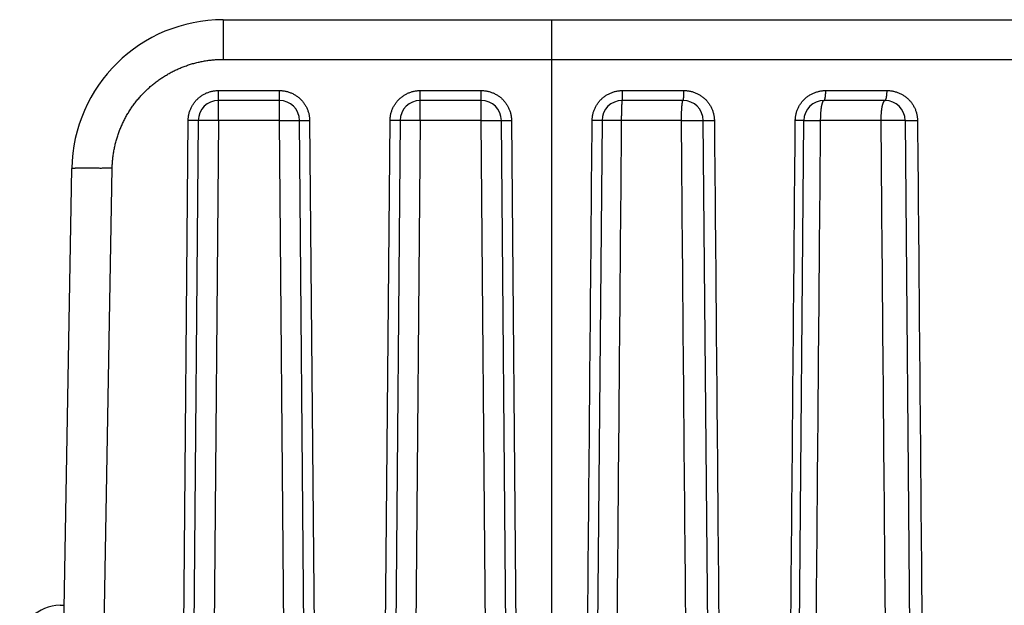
# Model space of a CAD drawing. Header units: inches. Extents: x 0 to 22, y 0 to 17.
# Tile 19 of 59: x 9.095 to 9.583, y 5.125 to 5.415. Entities that reach past the tile are written whole.
import ezdxf

# ---------------------------------------------------------------- set-up
doc = ezdxf.new("R2010")
doc.units = ezdxf.units.IN
doc.header["$LTSCALE"] = 1.21
doc.header["$MEASUREMENT"] = 0
doc.layers.get('0').update_dxf_attribs({"linetype": 'CONTINUOUS'})

msp = doc.modelspace()

# ---------------------------------------------------------------- linework, layer by layer
at = {"color": 7, "linetype": 'CONTINUOUS'}
for p, q in [((9.1956821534, 5.4149207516), (9.1956821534, 5.3952697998)), ((9.1956821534, 5.4149207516), (13.6062252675, 5.4149207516)), ((9.3584253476, 4.6269207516), (9.3584253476, 5.4149207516)), ((9.1956821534, 5.3952697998), (9.6078145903, 5.3952697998)), ((9.1933384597, 5.365008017), (9.1933384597, 5.3798334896)), ((9.1933384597, 5.3798334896), (9.2235122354, 5.3798334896)), ((9.2235122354, 5.365008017), (9.2235122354, 5.3798334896)), ((9.2933384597, 5.365008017), (9.2933384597, 5.3798334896)), ((9.2933384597, 5.3798334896), (9.3235122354, 5.3798334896)), ((9.3235122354, 5.365008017), (9.3235122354, 5.3798334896)), ((9.3935546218, 5.3798334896), (9.4239152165, 5.3798334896)), ((9.4941737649, 5.3798334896), (9.5245343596, 5.3798334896)), ((9.2235122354, 5.3749207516), (9.1933384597, 5.3749207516)), ((9.3235122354, 5.3749207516), (9.2933384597, 5.3749207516)), ((9.4235122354, 5.3749207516), (9.3933384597, 5.3749207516)), ((9.5235122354, 5.3749207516), (9.4933384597, 5.3749207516)), ((9.1723349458, 4.6769643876), (9.1783390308, 5.3649643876)), ((9.1833388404, 5.365008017), (9.1773347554, 4.677008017)), ((9.1933384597, 5.365008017), (9.1873343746, 4.677008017)), ((9.2235122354, 5.365008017), (9.1933384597, 5.365008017)), ((9.2295163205, 4.677008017), (9.2235122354, 5.365008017)), ((9.2395159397, 4.677008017), (9.2335118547, 5.365008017)), ((9.2385116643, 5.3649643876), (9.2445157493, 4.6769643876)), ((9.2723349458, 4.6769643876), (9.2783390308, 5.3649643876)), ((9.2833388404, 5.365008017), (9.2773347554, 4.677008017)), ((9.2933384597, 5.365008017), (9.2873343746, 4.677008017)), ((9.3235122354, 5.365008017), (9.2933384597, 5.365008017)), ((9.3295163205, 4.677008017), (9.3235122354, 5.365008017)), ((9.3395159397, 4.677008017), (9.3335118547, 5.365008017)), ((9.3385116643, 5.3649643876), (9.3445157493, 4.6769643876)), ((9.3833388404, 5.365008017), (9.3773347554, 4.677008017)), ((9.4226934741, 5.365008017), (9.3928992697, 5.365008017)), ((9.4395159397, 4.677008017), (9.4335118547, 5.365008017)), ((9.4773347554, 4.677008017), (9.4833388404, 5.365008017)), ((9.5214355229, 5.365008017), (9.4916413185, 5.365008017)), ((9.5335118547, 5.365008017), (9.5395159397, 4.677008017)), ((9.1110085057, 4.7863723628), (9.1206935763, 5.3412296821)), ((9.1302371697, 4.7423570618), (9.1406927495, 5.34135683)), ((9.1148792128, 5.1249207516), (9.1169178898, 5.1249207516))]:
    msp.add_line(p, q, dxfattribs=at)
for centre, radius, start, end in [((9.1956821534, 5.3399207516), 0.075, 89.9920769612, 179), ((9.1933384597, 5.3649207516), 0.01, 90, 179.5), ((9.2235122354, 5.3649207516), 0.01, 0.5, 90), ((9.2933384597, 5.3649207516), 0.01, 90, 179.5), ((9.3235122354, 5.3649207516), 0.01, 0.5, 90), ((9.3933384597, 5.3649207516), 0.01, 90, 179.5), ((9.4235122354, 5.3649207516), 0.01, 0.5, 90), ((9.4933384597, 5.3649207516), 0.01, 90, 179.5), ((9.5235122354, 5.3649207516), 0.01, 0.5, 90), ((9.1148792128, 5.1049207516), 0.02, 90, 179)]:
    msp.add_arc(centre, radius, start, end, dxfattribs=at)
for points, knots in [([(9.1406927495, 5.34135683), (9.1407073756, 5.342086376), (9.1407666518, 5.343544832), (9.1409405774, 5.3457270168), (9.1412012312, 5.3479001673), (9.1415475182, 5.3500609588), (9.1419791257, 5.3522060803), (9.1424955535, 5.3543322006), (9.1430963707, 5.3564359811), (9.1437811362, 5.3585140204), (9.1445483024, 5.3605631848), (9.1453962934, 5.362580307), (9.1463234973, 5.3645621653), (9.1473282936, 5.3665055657), (9.1484090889, 5.3684074), (9.149564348, 5.3702646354), (9.1507925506, 5.3720743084), (9.1520922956, 5.3738333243), (9.1534613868, 5.3755390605), (9.1548972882, 5.3771891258), (9.1563975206, 5.3787810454), (9.1579595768, 5.3803123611), (9.1595809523, 5.3817806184), (9.1612591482, 5.3831833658), (9.1629916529, 5.3845181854), (9.1647760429, 5.3857825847), (9.1666096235, 5.3869744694), (9.1684892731, 5.3880924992), (9.1704119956, 5.3891352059), (9.1723747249, 5.3901011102), (9.1743743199, 5.390988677), (9.1764075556, 5.3917963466), (9.1784711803, 5.3925225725), (9.1805620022, 5.3931658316), (9.1826768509, 5.3937246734), (9.1848123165, 5.3941987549), (9.1869650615, 5.3945876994), (9.1891317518, 5.394891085), (9.1913090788, 5.3951086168), (9.1934936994, 5.3952394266), (9.1949526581, 5.3952695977), (9.1956821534, 5.3952697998)], [0, 0, 0, 0, 0.0256634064, 0.0513204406, 0.0769725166, 0.1026206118, 0.1282656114, 0.1539085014, 0.1795505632, 0.2051935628, 0.2308386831, 0.2564847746, 0.2821299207, 0.3077718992, 0.3334095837, 0.3590439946, 0.3846766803, 0.4103096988, 0.4359445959, 0.4615813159, 0.4872191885, 0.5128571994, 0.5384942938, 0.5641296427, 0.5897627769, 0.615393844, 0.6410244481, 0.6666565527, 0.6922916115, 0.7179305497, 0.7435721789, 0.7692142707, 0.7948549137, 0.8204929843, 0.8461297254, 0.8717669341, 0.8974059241, 0.9230477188, 0.9486932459, 0.9743435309, 1, 1, 1, 1]), ([(9.1783390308, 5.3649643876), (9.1783413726, 5.3652318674), (9.178360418, 5.3657675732), (9.1784319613, 5.3665693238), (9.1785467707, 5.3673677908), (9.1787045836, 5.3681600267), (9.1789048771, 5.3689431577), (9.1791470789, 5.3697143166), (9.1794303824, 5.3704709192), (9.1797537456, 5.3712108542), (9.1801163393, 5.3719323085), (9.1805174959, 5.3726334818), (9.1809561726, 5.3733124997), (9.1814310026, 5.3739673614), (9.181940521, 5.3745959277), (9.1824832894, 5.3751960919), (9.1830577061, 5.3757660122), (9.1836618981, 5.3763041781), (9.1842940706, 5.3768090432), (9.1849524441, 5.3772791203), (9.1856352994, 5.3777128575), (9.1863405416, 5.3781091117), (9.1870659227, 5.3784668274), (9.1878092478, 5.3787849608), (9.188568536, 5.3790625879), (9.1893419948, 5.3792987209), (9.1901274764, 5.3794928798), (9.1909225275, 5.3796446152), (9.1917244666, 5.3797534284), (9.19253052, 5.3798189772), (9.1930692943, 5.3798334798), (9.1933384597, 5.3798334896)], [0, 0, 0, 0, 0.0342524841, 0.0686026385, 0.1030262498, 0.1374982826, 0.1719930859, 0.2064851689, 0.2409519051, 0.2753963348, 0.3098380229, 0.3442967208, 0.3787884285, 0.4133041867, 0.4478267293, 0.4823495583, 0.5168719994, 0.5513924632, 0.5859083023, 0.6204196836, 0.6549315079, 0.689446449, 0.7239555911, 0.7584481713, 0.7929316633, 0.82742865, 0.8619528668, 0.8964909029, 0.9310239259, 0.9655329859, 1, 1, 1, 1]), ([(9.2235122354, 5.3798334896), (9.2237796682, 5.3798334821), (9.224315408, 5.3798191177), (9.2251175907, 5.379754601), (9.2259168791, 5.3796468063), (9.226710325, 5.3794959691), (9.2274950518, 5.3793025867), (9.2282681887, 5.3790672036), (9.2290271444, 5.3787906), (9.2297698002, 5.3784737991), (9.230494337, 5.3781176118), (9.2311989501, 5.3777226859), (9.2318817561, 5.3772900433), (9.2325407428, 5.3768210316), (9.2331737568, 5.3763170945), (9.2337786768, 5.3757796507), (9.2343536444, 5.3752102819), (9.234897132, 5.3746108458), (9.2354075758, 5.3739831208), (9.2358834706, 5.3733288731), (9.2363232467, 5.3726498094), (9.2367257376, 5.3719480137), (9.2370898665, 5.371225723), (9.2374145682, 5.3704851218), (9.2376988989, 5.369728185), (9.2379418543, 5.3689567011), (9.23814293, 5.3681728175), (9.2383016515, 5.3673789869), (9.2384174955, 5.3665778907), (9.2384900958, 5.3657723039), (9.2385093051, 5.3652335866), (9.2385116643, 5.3649643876)], [0, 0, 0, 0, 0.0342451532, 0.0685883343, 0.1030053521, 0.1374711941, 0.17196023, 0.2064469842, 0.2409088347, 0.2753488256, 0.3097865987, 0.3442419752, 0.3787310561, 0.4132449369, 0.4477663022, 0.4822885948, 0.5168111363, 0.5513324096, 0.5858498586, 0.6203636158, 0.6548783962, 0.6893967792, 0.7239099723, 0.7584073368, 0.7928962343, 0.8273990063, 0.8619292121, 0.8964733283, 0.9310124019, 0.9655273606, 1, 1, 1, 1]), ([(9.2783390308, 5.3649643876), (9.2783413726, 5.3652318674), (9.278360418, 5.3657675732), (9.2784319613, 5.3665693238), (9.2785467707, 5.3673677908), (9.2787045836, 5.3681600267), (9.2789048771, 5.3689431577), (9.2791470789, 5.3697143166), (9.2794303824, 5.3704709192), (9.2797537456, 5.3712108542), (9.2801163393, 5.3719323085), (9.2805174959, 5.3726334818), (9.2809561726, 5.3733124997), (9.2814310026, 5.3739673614), (9.281940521, 5.3745959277), (9.2824832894, 5.3751960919), (9.2830577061, 5.3757660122), (9.2836618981, 5.3763041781), (9.2842940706, 5.3768090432), (9.2849524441, 5.3772791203), (9.2856352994, 5.3777128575), (9.2863405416, 5.3781091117), (9.2870659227, 5.3784668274), (9.2878092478, 5.3787849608), (9.288568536, 5.3790625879), (9.2893419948, 5.3792987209), (9.2901274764, 5.3794928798), (9.2909225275, 5.3796446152), (9.2917244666, 5.3797534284), (9.29253052, 5.3798189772), (9.2930692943, 5.3798334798), (9.2933384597, 5.3798334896)], [0, 0, 0, 0, 0.0342524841, 0.0686026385, 0.1030262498, 0.1374982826, 0.1719930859, 0.2064851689, 0.2409519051, 0.2753963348, 0.3098380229, 0.3442967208, 0.3787884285, 0.4133041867, 0.4478267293, 0.4823495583, 0.5168719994, 0.5513924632, 0.5859083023, 0.6204196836, 0.6549315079, 0.689446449, 0.7239555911, 0.7584481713, 0.7929316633, 0.82742865, 0.8619528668, 0.8964909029, 0.9310239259, 0.9655329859, 1, 1, 1, 1]), ([(9.3235122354, 5.3798334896), (9.3237796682, 5.3798334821), (9.324315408, 5.3798191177), (9.3251175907, 5.379754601), (9.3259168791, 5.3796468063), (9.326710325, 5.3794959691), (9.3274950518, 5.3793025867), (9.3282681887, 5.3790672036), (9.3290271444, 5.3787906), (9.3297698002, 5.3784737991), (9.330494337, 5.3781176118), (9.3311989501, 5.3777226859), (9.3318817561, 5.3772900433), (9.3325407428, 5.3768210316), (9.3331737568, 5.3763170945), (9.3337786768, 5.3757796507), (9.3343536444, 5.3752102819), (9.334897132, 5.3746108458), (9.3354075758, 5.3739831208), (9.3358834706, 5.3733288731), (9.3363232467, 5.3726498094), (9.3367257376, 5.3719480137), (9.3370898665, 5.371225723), (9.3374145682, 5.3704851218), (9.3376988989, 5.369728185), (9.3379418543, 5.3689567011), (9.33814293, 5.3681728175), (9.3383016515, 5.3673789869), (9.3384174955, 5.3665778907), (9.3384900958, 5.3657723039), (9.3385093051, 5.3652335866), (9.3385116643, 5.3649643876)], [0, 0, 0, 0, 0.0342451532, 0.0685883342, 0.1030053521, 0.1374711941, 0.17196023, 0.2064469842, 0.2409088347, 0.2753488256, 0.3097865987, 0.3442419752, 0.3787310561, 0.4132449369, 0.4477663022, 0.4822885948, 0.5168111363, 0.5513324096, 0.5858498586, 0.6203636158, 0.6548783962, 0.6893967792, 0.7239099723, 0.7584073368, 0.7928962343, 0.8273990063, 0.8619292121, 0.8964733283, 0.9310124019, 0.9655273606, 1, 1, 1, 1]), ([(9.3784623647, 5.3649643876), (9.3784647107, 5.3652307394), (9.3784837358, 5.3657642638), (9.3785551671, 5.3665628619), (9.3786698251, 5.3673584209), (9.3788274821, 5.3681480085), (9.3790276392, 5.3689287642), (9.3792697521, 5.3696978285), (9.3795530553, 5.3704526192), (9.3798765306, 5.3711910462), (9.3802393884, 5.3719113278), (9.3806410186, 5.3726116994), (9.3810804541, 5.3732903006), (9.3815563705, 5.3739451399), (9.3820673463, 5.374574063), (9.3826119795, 5.3751749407), (9.3831887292, 5.3757458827), (9.3837957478, 5.3762853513), (9.3844312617, 5.3767917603), (9.3850935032, 5.3772635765), (9.3857807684, 5.3776991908), (9.3864909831, 5.3780973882), (9.3872218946, 5.3784570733), (9.387971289, 5.3787771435), (9.3887371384, 5.3790566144), (9.389517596, 5.3792944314), (9.390310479, 5.3794900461), (9.3911133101, 5.3796429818), (9.3919233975, 5.3797527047), (9.3927379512, 5.3798188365), (9.3932825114, 5.3798334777), (9.3935546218, 5.3798334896)], [0, 0, 0, 0, 0.034002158, 0.06811127, 0.1023042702, 0.1365571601, 0.1708452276, 0.2051438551, 0.2394310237, 0.2737107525, 0.3080051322, 0.3423363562, 0.3767229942, 0.4111578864, 0.4456240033, 0.4801151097, 0.5146313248, 0.5491713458, 0.5837323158, 0.618313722, 0.6529197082, 0.6875525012, 0.7222028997, 0.7568591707, 0.7915257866, 0.8262219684, 0.860959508, 0.8957250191, 0.9304995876, 0.965264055, 1, 1, 1, 1]), ([(9.3933384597, 5.3749207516), (9.3933450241, 5.3749207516), (9.3933597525, 5.374939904), (9.3933712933, 5.3749771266), (9.3933865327, 5.3750404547), (9.3934003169, 5.3751264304), (9.3934146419, 5.375236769), (9.3934284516, 5.3753701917), (9.3934419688, 5.3755263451), (9.3934549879, 5.3757043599), (9.3934674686, 5.375903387), (9.3934793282, 5.3761224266), (9.3934905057, 5.3763603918), (9.3935009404, 5.3766160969), (9.3935105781, 5.3768882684), (9.3935193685, 5.3771755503), (9.3935272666, 5.3774765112), (9.3935342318, 5.3777896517), (9.3935402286, 5.3781134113), (9.3935452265, 5.3784461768), (9.3935492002, 5.3787862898), (9.3935521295, 5.3791320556), (9.3935539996, 5.3794817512), (9.3935545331, 5.3797160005), (9.3935546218, 5.3798334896)], [0, 0, 0, 0, 0.0039941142, 0.012163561, 0.0250981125, 0.0428643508, 0.0654208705, 0.0926775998, 0.1245111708, 0.1607706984, 0.2012807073, 0.2458430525, 0.2942384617, 0.3462279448, 0.4015541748, 0.4599428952, 0.5211043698, 0.5847348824, 0.6505182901, 0.7181276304, 0.7872267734, 0.8574721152, 0.9285143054, 1, 1, 1, 1]), ([(9.4235122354, 5.3749207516), (9.4235225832, 5.3749207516), (9.4235474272, 5.3749347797), (9.4235736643, 5.3749760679), (9.4236010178, 5.375039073), (9.4236275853, 5.3751259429), (9.4236541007, 5.3752363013), (9.4236799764, 5.3753699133), (9.4237051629, 5.3755261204), (9.4237294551, 5.3757041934), (9.4237527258, 5.3759032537), (9.4237748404, 5.3761223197), (9.4237956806, 5.3763603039), (9.4238151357, 5.3766160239), (9.423833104, 5.3768882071), (9.4238494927, 5.3771754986), (9.4238642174, 5.3774764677), (9.4238772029, 5.3777896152), (9.4238883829, 5.3781133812), (9.4238977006, 5.3784461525), (9.4239051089, 5.3787862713), (9.42391057, 5.3791320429), (9.4239140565, 5.3794817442), (9.4239150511, 5.3797159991), (9.4239152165, 5.3798334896)], [0, 0, 0, 0, 0.0062497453, 0.0156768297, 0.0293698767, 0.0476177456, 0.0704744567, 0.097898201, 0.1297935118, 0.1660274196, 0.2064369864, 0.2508335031, 0.2990052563, 0.350719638, 0.4057249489, 0.4637520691, 0.5245160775, 0.5877178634, 0.6530457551, 0.7201771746, 0.7887803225, 0.8585158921, 0.9290388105, 1, 1, 1, 1]), ([(9.4239152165, 5.3798334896), (9.4241858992, 5.3798334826), (9.4247280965, 5.3798189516), (9.4255398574, 5.3797536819), (9.4263484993, 5.3796446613), (9.4271510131, 5.3794921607), (9.4279444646, 5.3792966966), (9.4287259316, 5.3790588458), (9.4294927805, 5.3787794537), (9.4302428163, 5.3784595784), (9.4309741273, 5.3781000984), (9.431684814, 5.3777017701), (9.4323729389, 5.3772657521), (9.4330364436, 5.3767934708), (9.4336731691, 5.3762864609), (9.4342809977, 5.3757462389), (9.4348581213, 5.3751745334), (9.4354030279, 5.3745732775), (9.4359142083, 5.3739443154), (9.4363902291, 5.3732894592), (9.4368296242, 5.3726104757), (9.4372313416, 5.3719095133), (9.4375943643, 5.3711888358), (9.437917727, 5.3704506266), (9.4382005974, 5.3696967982), (9.4384421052, 5.3689290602), (9.4386418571, 5.3681495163), (9.4387994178, 5.3673606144), (9.4389143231, 5.3665650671), (9.4389862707, 5.3657656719), (9.439005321, 5.3652313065), (9.4390076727, 5.3649643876)], [0, 0, 0, 0, 0.0345535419, 0.0691992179, 0.1039110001, 0.1386622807, 0.173426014, 0.2081753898, 0.2428867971, 0.2775612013, 0.3122136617, 0.3468595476, 0.3815102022, 0.4161540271, 0.450773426, 0.4853602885, 0.5199110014, 0.5544227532, 0.5888930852, 0.623323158, 0.6577189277, 0.6920830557, 0.72640625, 0.7606786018, 0.7949125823, 0.8291366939, 0.863367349, 0.897589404, 0.931782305, 0.9659256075, 1, 1, 1, 1]), ([(9.4790817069, 5.3649643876), (9.479084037, 5.3652291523), (9.4791028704, 5.3657595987), (9.4791735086, 5.3665537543), (9.4792869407, 5.3673451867), (9.4794429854, 5.3681309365), (9.479641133, 5.3689081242), (9.4798808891, 5.3696739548), (9.4801616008, 5.3704259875), (9.4804823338, 5.3711622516), (9.4808423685, 5.3718809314), (9.4812410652, 5.3725800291), (9.4816773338, 5.3732576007), (9.4821499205, 5.373911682), (9.4826576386, 5.3745402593), (9.4831992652, 5.3751413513), (9.4837732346, 5.3757133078), (9.4843780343, 5.3762544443), (9.4850121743, 5.3767629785), (9.4856739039, 5.3772373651), (9.4863613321, 5.3776761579), (9.4870725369, 5.3780777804), (9.4878053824, 5.3784408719), (9.4885577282, 5.3787643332), (9.4893276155, 5.3790470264), (9.4901129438, 5.3792880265), (9.4909112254, 5.379486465), (9.4917195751, 5.3796413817), (9.4925347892, 5.3797522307), (9.4933535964, 5.3798187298), (9.4939006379, 5.3798335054), (9.4941737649, 5.3798334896)], [0, 0, 0, 0, 0.0337995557, 0.0677184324, 0.1017312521, 0.1358116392, 0.1699324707, 0.2040668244, 0.2382022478, 0.2723529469, 0.3065355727, 0.3407635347, 0.3750386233, 0.4093592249, 0.4437238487, 0.4781348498, 0.5125962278, 0.5471112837, 0.5816821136, 0.6163104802, 0.6509973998, 0.6857378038, 0.7205234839, 0.7553499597, 0.7902269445, 0.8251672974, 0.8601633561, 0.8951805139, 0.9301827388, 0.9651342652, 1, 1, 1, 1]), ([(9.4933384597, 5.3749207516), (9.4933585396, 5.3749207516), (9.4934020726, 5.3749307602), (9.4934620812, 5.3749716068), (9.4935199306, 5.3750359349), (9.4935764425, 5.3751236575), (9.4936317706, 5.3752346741), (9.4936857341, 5.3753686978), (9.4937380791, 5.375525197), (9.4937885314, 5.3757034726), (9.4938368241, 5.3759026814), (9.4938827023, 5.3761218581), (9.493925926, 5.3763599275), (9.4939662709, 5.3766157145), (9.4940035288, 5.3768879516), (9.4940375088, 5.3771752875), (9.4940680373, 5.3774762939), (9.4940949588, 5.3777894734), (9.4941181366, 5.3781132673), (9.4941374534, 5.3784460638), (9.4941528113, 5.3787862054), (9.4941641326, 5.3791319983), (9.4941713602, 5.3794817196), (9.4941734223, 5.3797159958), (9.4941737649, 5.3798334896)], [0, 0, 0, 0, 0.0118118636, 0.0254408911, 0.0420929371, 0.0623985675, 0.0866502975, 0.1149570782, 0.1473215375, 0.1836780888, 0.2239128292, 0.2678747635, 0.3153826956, 0.3662298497, 0.4201872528, 0.477006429, 0.5364216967, 0.5981522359, 0.6619040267, 0.7273717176, 0.7942404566, 0.8621877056, 0.9308850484, 1, 1, 1, 1]), ([(9.5235122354, 5.3749207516), (9.5235366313, 5.3749207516), (9.5235882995, 5.3749301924), (9.523661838, 5.3749703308), (9.523733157, 5.3750346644), (9.5238027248, 5.3751225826), (9.5238706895, 5.3752338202), (9.5239368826, 5.3753680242), (9.5240010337, 5.3755246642), (9.5240628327, 5.3757030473), (9.5241219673, 5.3759023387), (9.524178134, 5.3761215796), (9.5242310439, 5.3763596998), (9.5242804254, 5.3766155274), (9.5243260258, 5.3768877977), (9.5243676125, 5.3771751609), (9.5244049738, 5.3774761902), (9.5244379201, 5.3777893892), (9.5244662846, 5.3781132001), (9.5244899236, 5.3784460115), (9.5245087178, 5.3787861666), (9.5245225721, 5.3791319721), (9.5245314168, 5.379481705), (9.5245339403, 5.379715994), (9.5245343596, 5.3798334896)], [0, 0, 0, 0, 0.0141470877, 0.0297812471, 0.0480053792, 0.069487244, 0.0945851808, 0.1234655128, 0.1561749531, 0.1926812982, 0.2328964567, 0.2766900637, 0.3238980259, 0.3743282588, 0.4277648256, 0.4839711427, 0.5426926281, 0.6036590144, 0.6665864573, 0.7311795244, 0.7971331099, 0.8641343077, 0.931864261, 1, 1, 1, 1]), ([(9.5245343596, 5.3798334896), (9.5248083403, 5.3798334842), (9.5253570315, 5.3798186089), (9.5261782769, 5.3797517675), (9.526995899, 5.3796402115), (9.5278068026, 5.3794842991), (9.5286079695, 5.3792845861), (9.5293964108, 5.379041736), (9.5301694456, 5.3787567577), (9.5309247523, 5.3784307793), (9.53166026, 5.3780648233), (9.532373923, 5.3776598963), (9.5330637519, 5.3772174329), (9.5337276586, 5.3767389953), (9.5343635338, 5.3762262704), (9.5349693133, 5.3756809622), (9.5355433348, 5.3751050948), (9.5360841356, 5.3745007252), (9.536590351, 5.3738698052), (9.5370607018, 5.3732141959), (9.5374939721, 5.3725357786), (9.5378893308, 5.3718368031), (9.5382458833, 5.3711195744), (9.5385628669, 5.3703862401), (9.538839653, 5.369638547), (9.5390756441, 5.368878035), (9.5392706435, 5.3681067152), (9.5394242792, 5.3673270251), (9.5395361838, 5.3665417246), (9.5396061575, 5.3657536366), (9.5396247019, 5.3652271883), (9.5396270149, 5.3649643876)], [0, 0, 0, 0, 0.0349743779, 0.0700273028, 0.1051317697, 0.1402604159, 0.1753856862, 0.2104804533, 0.2455211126, 0.2805058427, 0.3154423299, 0.3503387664, 0.3851980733, 0.4200070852, 0.4547506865, 0.4894184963, 0.5240012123, 0.5584941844, 0.5928954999, 0.6272093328, 0.6614444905, 0.6956022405, 0.7296709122, 0.7636414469, 0.7975369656, 0.8313971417, 0.8652409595, 0.8990480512, 0.9327931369, 0.9664514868, 1, 1, 1, 1]), ([(9.3933384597, 5.3749207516), (9.3933278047, 5.3749207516), (9.3933025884, 5.3748951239), (9.3932815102, 5.3748390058), (9.3932553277, 5.3747475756), (9.3932310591, 5.3746221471), (9.3932059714, 5.3744615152), (9.3931815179, 5.3742666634), (9.3931573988, 5.3740380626), (9.3931338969, 5.3737765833), (9.3931110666, 5.3734831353), (9.3930890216, 5.3731587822), (9.3930678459, 5.3728046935), (9.3930476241, 5.3724221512), (9.3930284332, 5.372012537), (9.3930103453, 5.3715773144), (9.3929934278, 5.3711180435), (9.3929777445, 5.3706363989), (9.3929633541, 5.3701341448), (9.3929503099, 5.3696131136), (9.3929386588, 5.3690751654), (9.392928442, 5.3685221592), (9.3929196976, 5.3679560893), (9.39291246, 5.3673791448), (9.3929067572, 5.3667936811), (9.3929026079, 5.3662019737), (9.3929000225, 5.3656060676), (9.3928993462, 5.3652076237), (9.3928992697, 5.365008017)], [0, 0, 0, 0, 0.0032125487, 0.0092569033, 0.0186688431, 0.0315420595, 0.0478767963, 0.0676361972, 0.0907611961, 0.1171760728, 0.1467911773, 0.179503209, 0.2151955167, 0.2537413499, 0.2950029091, 0.3388321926, 0.3850770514, 0.4335700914, 0.4841282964, 0.5365723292, 0.5907139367, 0.6463615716, 0.7033361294, 0.761408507, 0.8203282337, 0.8798660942, 0.9398170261, 1, 1, 1, 1]), ([(9.4226934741, 5.365008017), (9.4226936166, 5.3652073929), (9.4226948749, 5.3656054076), (9.4226996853, 5.366200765), (9.422707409, 5.3667921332), (9.4227180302, 5.367377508), (9.4227315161, 5.3679545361), (9.4227478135, 5.3685207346), (9.4227668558, 5.3690738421), (9.4227885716, 5.3696118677), (9.422812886, 5.3701329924), (9.4228397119, 5.3706353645), (9.4228689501, 5.371117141), (9.4229004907, 5.3715765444), (9.4229342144, 5.3720118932), (9.4229699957, 5.3724216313), (9.4230077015, 5.3728043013), (9.4230471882, 5.3731585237), (9.4230883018, 5.3734830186), (9.4231308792, 5.3737766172), (9.4231747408, 5.3740382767), (9.4232197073, 5.3742670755), (9.4232655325, 5.3744622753), (9.423312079, 5.374623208), (9.4233588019, 5.3747498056), (9.423406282, 5.3748417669), (9.4234536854, 5.3749022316), (9.4234947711, 5.3749207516), (9.4235122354, 5.3749207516)], [0, 0, 0, 0, 0.0596633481, 0.1191061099, 0.1781660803, 0.236644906, 0.2943078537, 0.3508883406, 0.406149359, 0.4599226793, 0.512022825, 0.5622647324, 0.6104707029, 0.6564585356, 0.7000634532, 0.7411374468, 0.7795373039, 0.8151294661, 0.8477918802, 0.8774144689, 0.9039023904, 0.9271777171, 0.9471820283, 0.9638830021, 0.9772899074, 0.9874919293, 0.9947737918, 1, 1, 1, 1]), ([(9.4916413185, 5.365008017), (9.4916416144, 5.3652077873), (9.4916442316, 5.3656065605), (9.4916542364, 5.3662028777), (9.4916702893, 5.3667948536), (9.4916923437, 5.3673804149), (9.4917203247, 5.3679573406), (9.4917541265, 5.3685233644), (9.4917936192, 5.3690763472), (9.4918386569, 5.3696142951), (9.491889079, 5.3701353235), (9.4919447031, 5.3706375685), (9.4920053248, 5.3711192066), (9.4920707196, 5.3715784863), (9.4921406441, 5.3720137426), (9.4922148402, 5.3724234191), (9.4922930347, 5.372806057), (9.4923749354, 5.373160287), (9.492460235, 5.3734848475), (9.4925486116, 5.3737785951), (9.4926397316, 5.3740405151), (9.4927332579, 5.3742697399), (9.4928288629, 5.3744655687), (9.4929262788, 5.374627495), (9.4930253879, 5.3747552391), (9.4931265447, 5.3748486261), (9.4932306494, 5.3749069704), (9.4933039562, 5.3749207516), (9.4933384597, 5.3749207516)], [0, 0, 0, 0, 0.0581994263, 0.1161752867, 0.1737474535, 0.2307208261, 0.2868854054, 0.3420181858, 0.3959115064, 0.4483931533, 0.4992834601, 0.5484080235, 0.5956024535, 0.6407011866, 0.6835536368, 0.7240246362, 0.7619854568, 0.7973211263, 0.8299320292, 0.8597342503, 0.886666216, 0.9106936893, 0.9318180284, 0.9500931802, 0.9656549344, 0.9787744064, 0.9899480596, 1, 1, 1, 1]), ([(9.5235122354, 5.3749207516), (9.5234695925, 5.3749207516), (9.5233805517, 5.3749071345), (9.5232515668, 5.3748480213), (9.5231254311, 5.3747520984), (9.5230018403, 5.3746204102), (9.5228805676, 5.3744534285), (9.5227617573, 5.3742515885), (9.5226457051, 5.3740154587), (9.5225327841, 5.3737457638), (9.5224234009, 5.3734434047), (9.5223179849, 5.3731094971), (9.522216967, 5.3727453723), (9.5221207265, 5.3723524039), (9.5220295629, 5.3719317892), (9.5219437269, 5.3714845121), (9.5218635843, 5.3710121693), (9.5217896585, 5.3705177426), (9.5217225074, 5.3700056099), (9.5216624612, 5.369479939), (9.5216095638, 5.368943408), (9.5215637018, 5.3683971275), (9.5215248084, 5.3678421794), (9.5214928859, 5.3672803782), (9.5214679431, 5.3667141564), (9.5214499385, 5.3661457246), (9.5214387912, 5.365576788), (9.5214358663, 5.3651975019), (9.5214355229, 5.365008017)], [0, 0, 0, 0, 0.0122444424, 0.0254396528, 0.0403431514, 0.0574666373, 0.0771221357, 0.0994843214, 0.1246389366, 0.1526143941, 0.1833972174, 0.2169335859, 0.2531327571, 0.291881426, 0.3330891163, 0.3766988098, 0.4226445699, 0.4706458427, 0.5202376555, 0.5709491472, 0.6225614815, 0.6750377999, 0.7283541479, 0.7822947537, 0.8366084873, 0.8910919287, 0.9455914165, 1, 1, 1, 1]), ([(9.1833388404, 5.365008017), (9.1833387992, 5.3650032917), (9.1833135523, 5.3650007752), (9.1832824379, 5.3649940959), (9.1832149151, 5.3649898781), (9.183128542, 5.3649844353), (9.1830152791, 5.364979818), (9.1828791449, 5.3649753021), (9.1827195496, 5.3649712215), (9.1825377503, 5.3649675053), (9.1823345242, 5.3649642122), (9.1821109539, 5.3649613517), (9.1818681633, 5.3649589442), (9.1816073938, 5.3649570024), (9.1813299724, 5.3649555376), (9.181037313, 5.3649545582), (9.1807309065, 5.3649540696), (9.1804123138, 5.3649540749), (9.1800831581, 5.3649545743), (9.1797451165, 5.3649555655), (9.1793999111, 5.3649570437), (9.1790493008, 5.3649590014), (9.1786950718, 5.3649614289), (9.178457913, 5.3649633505), (9.1783390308, 5.3649643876)], [0, 0, 0, 0, 0.0028339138, 0.0105592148, 0.0232842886, 0.0409673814, 0.0635262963, 0.0908497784, 0.122800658, 0.1592174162, 0.1999153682, 0.2446877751, 0.2933069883, 0.3455256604, 0.4010780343, 0.4596813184, 0.5210371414, 0.5848330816, 0.6507442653, 0.7184350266, 0.7875606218, 0.8577689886, 0.9287025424, 1, 1, 1, 1]), ([(9.1933384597, 5.365008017), (9.1931372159, 5.3650097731), (9.1927354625, 5.3650131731), (9.1921346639, 5.3650179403), (9.1915382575, 5.365022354), (9.1909484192, 5.3650263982), (9.1903673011, 5.3650300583), (9.1897970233, 5.3650333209), (9.1892396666, 5.3650361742), (9.1886972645, 5.3650386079), (9.188171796, 5.3650406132), (9.1876651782, 5.3650421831), (9.1871792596, 5.365043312), (9.186715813, 5.3650439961), (9.1862765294, 5.3650442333), (9.1858630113, 5.3650440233), (9.1854767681, 5.3650433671), (9.1851192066, 5.3650422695), (9.1847916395, 5.3650407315), (9.184495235, 5.3650387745), (9.1842311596, 5.3650363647), (9.1840001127, 5.365033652), (9.1838037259, 5.3650302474), (9.183640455, 5.3650273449), (9.1835169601, 5.3650218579), (9.1834188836, 5.3650215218), (9.1833768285, 5.3650109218), (9.1833388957, 5.3650143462), (9.1833388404, 5.365008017)], [0, 0, 0, 0, 0.0603698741, 0.1205192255, 0.1802286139, 0.2392802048, 0.2974585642, 0.3545514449, 0.4103505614, 0.4646523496, 0.5172587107, 0.5679777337, 0.6166243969, 0.6630212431, 0.706999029, 0.7483973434, 0.7870651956, 0.8228615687, 0.8556559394, 0.8853287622, 0.9117719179, 0.9348891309, 0.9545963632, 0.9708222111, 0.9835083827, 0.9926105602, 0.9981013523, 1, 1, 1, 1]), ([(9.2235122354, 5.365008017), (9.2237134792, 5.3650097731), (9.2241152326, 5.3650131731), (9.2247160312, 5.3650179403), (9.2253124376, 5.365022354), (9.2259022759, 5.3650263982), (9.226483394, 5.3650300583), (9.2270536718, 5.3650333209), (9.2276110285, 5.3650361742), (9.2281534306, 5.3650386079), (9.2286788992, 5.3650406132), (9.2291855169, 5.3650421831), (9.2296714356, 5.365043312), (9.2301348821, 5.3650439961), (9.2305741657, 5.3650442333), (9.2309876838, 5.3650440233), (9.231373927, 5.3650433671), (9.2317314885, 5.3650422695), (9.2320590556, 5.3650407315), (9.2323554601, 5.3650387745), (9.2326195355, 5.3650363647), (9.2328505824, 5.365033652), (9.2330469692, 5.3650302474), (9.2332102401, 5.3650273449), (9.233333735, 5.3650218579), (9.2334318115, 5.3650215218), (9.2334738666, 5.3650109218), (9.2335117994, 5.3650143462), (9.2335118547, 5.365008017)], [0, 0, 0, 0, 0.0603698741, 0.1205192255, 0.1802286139, 0.2392802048, 0.2974585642, 0.3545514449, 0.4103505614, 0.4646523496, 0.5172587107, 0.5679777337, 0.6166243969, 0.6630212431, 0.706999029, 0.7483973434, 0.7870651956, 0.8228615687, 0.8556559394, 0.8853287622, 0.9117719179, 0.9348891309, 0.9545963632, 0.9708222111, 0.9835083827, 0.9926105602, 0.9981013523, 1, 1, 1, 1]), ([(9.2335118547, 5.365008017), (9.2335118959, 5.3650032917), (9.233537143, 5.3650007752), (9.2335682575, 5.3649940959), (9.2336357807, 5.3649898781), (9.2337221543, 5.3649844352), (9.2338354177, 5.3649798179), (9.2339715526, 5.364975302), (9.2341311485, 5.3649712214), (9.2343129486, 5.3649675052), (9.2345161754, 5.3649642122), (9.2347397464, 5.3649613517), (9.2349825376, 5.3649589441), (9.2352433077, 5.3649570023), (9.2355207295, 5.3649555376), (9.2358133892, 5.3649545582), (9.2361197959, 5.3649540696), (9.2364383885, 5.3649540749), (9.2367675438, 5.3649545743), (9.2371055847, 5.3649555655), (9.2374507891, 5.3649570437), (9.237801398, 5.3649590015), (9.2381556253, 5.3649614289), (9.2383927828, 5.3649633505), (9.2385116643, 5.3649643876)], [0, 0, 0, 0, 0.0028339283, 0.0105592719, 0.0232844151, 0.0409676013, 0.0635266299, 0.0908502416, 0.1228012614, 0.1592181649, 0.1999162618, 0.2446888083, 0.2933081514, 0.3455269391, 0.4010794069, 0.4596827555, 0.5210386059, 0.5848345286, 0.6507456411, 0.71843627, 0.7875616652, 0.8577697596, 0.9287029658, 1, 1, 1, 1]), ([(9.2833388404, 5.365008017), (9.2833387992, 5.3650032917), (9.2833135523, 5.3650007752), (9.2832824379, 5.3649940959), (9.2832149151, 5.3649898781), (9.283128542, 5.3649844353), (9.2830152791, 5.364979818), (9.2828791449, 5.3649753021), (9.2827195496, 5.3649712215), (9.2825377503, 5.3649675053), (9.2823345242, 5.3649642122), (9.2821109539, 5.3649613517), (9.2818681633, 5.3649589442), (9.2816073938, 5.3649570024), (9.2813299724, 5.3649555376), (9.281037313, 5.3649545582), (9.2807309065, 5.3649540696), (9.2804123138, 5.3649540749), (9.2800831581, 5.3649545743), (9.2797451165, 5.3649555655), (9.2793999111, 5.3649570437), (9.2790493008, 5.3649590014), (9.2786950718, 5.3649614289), (9.278457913, 5.3649633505), (9.2783390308, 5.3649643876)], [0, 0, 0, 0, 0.0028339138, 0.0105592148, 0.0232842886, 0.0409673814, 0.0635262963, 0.0908497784, 0.122800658, 0.1592174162, 0.1999153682, 0.2446877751, 0.2933069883, 0.3455256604, 0.4010780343, 0.4596813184, 0.5210371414, 0.5848330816, 0.6507442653, 0.7184350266, 0.7875606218, 0.8577689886, 0.9287025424, 1, 1, 1, 1]), ([(9.2933384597, 5.365008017), (9.2931372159, 5.3650097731), (9.2927354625, 5.3650131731), (9.2921346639, 5.3650179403), (9.2915382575, 5.365022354), (9.2909484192, 5.3650263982), (9.2903673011, 5.3650300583), (9.2897970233, 5.3650333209), (9.2892396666, 5.3650361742), (9.2886972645, 5.3650386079), (9.288171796, 5.3650406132), (9.2876651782, 5.3650421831), (9.2871792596, 5.365043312), (9.286715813, 5.3650439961), (9.2862765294, 5.3650442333), (9.2858630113, 5.3650440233), (9.2854767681, 5.3650433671), (9.2851192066, 5.3650422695), (9.2847916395, 5.3650407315), (9.284495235, 5.3650387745), (9.2842311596, 5.3650363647), (9.2840001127, 5.365033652), (9.2838037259, 5.3650302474), (9.283640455, 5.3650273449), (9.2835169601, 5.3650218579), (9.2834188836, 5.3650215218), (9.2833768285, 5.3650109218), (9.2833388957, 5.3650143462), (9.2833388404, 5.365008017)], [0, 0, 0, 0, 0.0603698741, 0.1205192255, 0.1802286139, 0.2392802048, 0.2974585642, 0.3545514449, 0.4103505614, 0.4646523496, 0.5172587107, 0.5679777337, 0.6166243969, 0.6630212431, 0.706999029, 0.7483973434, 0.7870651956, 0.8228615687, 0.8556559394, 0.8853287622, 0.9117719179, 0.9348891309, 0.9545963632, 0.9708222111, 0.9835083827, 0.9926105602, 0.9981013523, 1, 1, 1, 1]), ([(9.3235122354, 5.365008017), (9.3237134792, 5.3650097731), (9.3241152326, 5.3650131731), (9.3247160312, 5.3650179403), (9.3253124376, 5.365022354), (9.3259022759, 5.3650263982), (9.326483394, 5.3650300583), (9.3270536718, 5.3650333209), (9.3276110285, 5.3650361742), (9.3281534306, 5.3650386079), (9.3286788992, 5.3650406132), (9.3291855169, 5.3650421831), (9.3296714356, 5.365043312), (9.3301348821, 5.3650439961), (9.3305741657, 5.3650442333), (9.3309876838, 5.3650440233), (9.331373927, 5.3650433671), (9.3317314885, 5.3650422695), (9.3320590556, 5.3650407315), (9.3323554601, 5.3650387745), (9.3326195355, 5.3650363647), (9.3328505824, 5.365033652), (9.3330469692, 5.3650302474), (9.3332102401, 5.3650273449), (9.333333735, 5.3650218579), (9.3334318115, 5.3650215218), (9.3334738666, 5.3650109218), (9.3335117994, 5.3650143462), (9.3335118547, 5.365008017)], [0, 0, 0, 0, 0.0603698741, 0.1205192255, 0.1802286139, 0.2392802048, 0.2974585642, 0.3545514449, 0.4103505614, 0.4646523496, 0.5172587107, 0.5679777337, 0.6166243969, 0.6630212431, 0.706999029, 0.7483973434, 0.7870651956, 0.8228615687, 0.8556559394, 0.8853287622, 0.9117719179, 0.9348891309, 0.9545963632, 0.9708222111, 0.9835083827, 0.9926105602, 0.9981013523, 1, 1, 1, 1]), ([(9.3335118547, 5.365008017), (9.3335118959, 5.3650032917), (9.333537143, 5.3650007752), (9.3335682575, 5.3649940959), (9.3336357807, 5.3649898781), (9.3337221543, 5.3649844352), (9.3338354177, 5.3649798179), (9.3339715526, 5.364975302), (9.3341311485, 5.3649712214), (9.3343129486, 5.3649675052), (9.3345161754, 5.3649642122), (9.3347397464, 5.3649613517), (9.3349825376, 5.3649589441), (9.3352433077, 5.3649570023), (9.3355207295, 5.3649555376), (9.3358133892, 5.3649545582), (9.3361197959, 5.3649540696), (9.3364383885, 5.3649540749), (9.3367675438, 5.3649545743), (9.3371055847, 5.3649555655), (9.3374507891, 5.3649570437), (9.337801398, 5.3649590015), (9.3381556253, 5.3649614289), (9.3383927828, 5.3649633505), (9.3385116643, 5.3649643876)], [0, 0, 0, 0, 0.0028339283, 0.0105592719, 0.0232844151, 0.0409676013, 0.0635266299, 0.0908502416, 0.1228012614, 0.1592181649, 0.1999162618, 0.2446888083, 0.2933081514, 0.3455269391, 0.4010794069, 0.4596827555, 0.5210386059, 0.5848345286, 0.6507456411, 0.71843627, 0.7875616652, 0.8577697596, 0.9287029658, 1, 1, 1, 1]), ([(9.3724223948, 4.6769643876), (9.3730883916, 4.7528198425), (9.3744254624, 4.905113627), (9.3764387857, 5.1344469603), (9.3777860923, 5.2879248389), (9.3784623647, 5.3649643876)], [0, 0, 0, 0, 0.3307650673, 0.6640717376, 1, 1, 1, 1]), ([(9.383338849, 5.3650080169), (9.3833388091, 5.3650034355), (9.3833143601, 5.3650009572), (9.383284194, 5.3649944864), (9.3832187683, 5.3649903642), (9.3831350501, 5.3649850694), (9.3830252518, 5.3649805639), (9.3828932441, 5.3649761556), (9.382738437, 5.3649721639), (9.3825620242, 5.3649685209), (9.3823647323, 5.3649652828), (9.3821475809, 5.3649624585), (9.3819116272, 5.3649600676), (9.3816580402, 5.3649581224), (9.3813880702, 5.364956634), (9.3811030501, 5.3649556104), (9.3808043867, 5.3649550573), (9.3804935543, 5.3649549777), (9.3801720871, 5.3649553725), (9.3798415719, 5.3649562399), (9.3795036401, 5.3649575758), (9.3791599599, 5.3649593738), (9.3788122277, 5.3649616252), (9.3785792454, 5.3649634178), (9.3784623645, 5.3649643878)], [0, 0, 0, 0, 0.0028171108, 0.0104922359, 0.0231352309, 0.0407067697, 0.0631280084, 0.0902919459, 0.1220665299, 0.1582961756, 0.198802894, 0.2433873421, 0.2918298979, 0.3438917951, 0.3993163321, 0.4578301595, 0.5191446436, 0.5829572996, 0.6489532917, 0.7168069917, 0.7861835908, 0.8567407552, 0.9281303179, 1, 1, 1, 1]), ([(9.3928992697, 5.365008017), (9.3926963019, 5.3650097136), (9.3922916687, 5.3650129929), (9.3916874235, 5.3650175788), (9.3910893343, 5.3650218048), (9.3904996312, 5.3650256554), (9.3899205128, 5.3650291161), (9.3893541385, 5.3650321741), (9.3888026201, 5.3650348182), (9.3882680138, 5.3650370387), (9.3877523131, 5.3650388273), (9.3872574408, 5.3650401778), (9.3867852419, 5.3650410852), (9.3863374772, 5.3650415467), (9.385915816, 5.365041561), (9.3855218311, 5.3650411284), (9.3851569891, 5.3650402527), (9.3848226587, 5.3650389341), (9.3845200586, 5.3650371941), (9.3842504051, 5.3650349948), (9.3840144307, 5.3650324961), (9.38381383, 5.3650292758), (9.3836470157, 5.3650266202), (9.3835208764, 5.3650211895), (9.383420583, 5.3650213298), (9.3833777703, 5.3650103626), (9.3833388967, 5.3650144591), (9.3833388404, 5.365008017)], [0, 0, 0, 0, 0.0636843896, 0.1269598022, 0.1895903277, 0.2513424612, 0.3119859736, 0.3712947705, 0.4290477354, 0.4850295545, 0.5390315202, 0.5908523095, 0.6402987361, 0.687186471, 0.7313407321, 0.7725969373, 0.8108013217, 0.8458115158, 0.877497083, 0.905740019, 0.9304352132, 0.9514908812, 0.968828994, 0.9823857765, 0.9921125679, 0.9979786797, 1, 1, 1, 1]), ([(9.3928992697, 5.365008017), (9.3922373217, 5.2882329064), (9.3909163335, 5.1350152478), (9.3889392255, 4.9056819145), (9.3876240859, 4.7531236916), (9.3869679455, 4.677008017)], [0, 0, 0, 0, 0.3347751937, 0.6681002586, 1, 1, 1, 1]), ([(9.4226934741, 5.365008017), (9.4228972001, 5.3650099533), (9.4233049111, 5.3650137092), (9.4239161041, 5.3650189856), (9.4245257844, 5.3650238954), (9.4251316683, 5.3650284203), (9.4257314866, 5.3650325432), (9.4263229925, 5.3650362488), (9.4269039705, 5.3650395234), (9.4274722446, 5.3650423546), (9.4280256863, 5.3650447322), (9.4285622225, 5.3650466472), (9.4290798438, 5.3650480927), (9.4295766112, 5.3650490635), (9.4300506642, 5.3650495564), (9.4305002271, 5.3650495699), (9.4309236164, 5.3650491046), (9.4313192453, 5.3650481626), (9.4316856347, 5.3650467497), (9.432021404, 5.3650448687), (9.4323253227, 5.3650425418), (9.4325961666, 5.3650397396), (9.4328331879, 5.3650366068), (9.4330347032, 5.3650327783), (9.4332022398, 5.365029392), (9.4333290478, 5.3650235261), (9.4334296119, 5.3650225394), (9.4334730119, 5.3650118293), (9.4335117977, 5.3650145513), (9.4335118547, 5.365008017)], [0, 0, 0, 0, 0.0564887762, 0.1130491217, 0.1694692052, 0.2255377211, 0.2810446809, 0.3357821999, 0.3895452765, 0.4421325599, 0.4933471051, 0.5429971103, 0.5908966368, 0.6368663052, 0.6807339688, 0.7223353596, 0.7615147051, 0.7981253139, 0.8320301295, 0.8631022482, 0.8912254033, 0.9162944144, 0.9382156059, 0.9569072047, 0.9722997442, 0.9843365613, 0.9929747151, 0.9981881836, 1, 1, 1, 1]), ([(9.4286152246, 4.677008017), (9.4279604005, 4.7530947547), (9.4266476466, 4.9056236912), (9.4246737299, 5.1349570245), (9.423354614, 5.28820362), (9.4226934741, 5.365008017)], [0, 0, 0, 0, 0.3317735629, 0.6650971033, 1, 1, 1, 1]), ([(9.4335118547, 5.365008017), (9.4335118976, 5.3650030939), (9.4335378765, 5.3650000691), (9.4335702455, 5.3649931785), (9.4336399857, 5.3649884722), (9.4337293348, 5.3649826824), (9.4338463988, 5.3649776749), (9.4339870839, 5.364972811), (9.4341519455, 5.3649683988), (9.4343396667, 5.3649643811), (9.4345494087, 5.3649608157), (9.4347800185, 5.3649577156), (9.4350302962, 5.3649551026), (9.4352989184, 5.3649529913), (9.4355844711, 5.3649513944), (9.4358854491, 5.364950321), (9.4362002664, 5.3649497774), (9.4365272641, 5.364949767), (9.436864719, 5.3649502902), (9.4372108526, 5.3649513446), (9.4375638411, 5.3649529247), (9.4379218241, 5.3649550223), (9.4382829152, 5.3649576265), (9.4386452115, 5.3649607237), (9.4388869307, 5.3649631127), (9.4390076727, 5.3649643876)], [0, 0, 0, 0, 0.0026860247, 0.0099620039, 0.0219381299, 0.0385746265, 0.0597918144, 0.0854816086, 0.1155106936, 0.1497221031, 0.187936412, 0.229952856, 0.2755504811, 0.3244893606, 0.3765118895, 0.4313441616, 0.4886974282, 0.5482696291, 0.6097469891, 0.672805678, 0.7371135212, 0.8023317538, 0.8681168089, 0.9341221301, 1, 1, 1, 1]), ([(9.4390076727, 5.3649643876), (9.4396852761, 5.2878908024), (9.4410349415, 5.1343796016), (9.4430513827, 4.9050462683), (9.4443902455, 4.7527865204), (9.4450569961, 4.6769643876)], [0, 0, 0, 0, 0.3360766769, 0.6693802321, 1, 1, 1, 1]), ([(9.4730510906, 4.6769643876), (9.4737162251, 4.7528409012), (9.475051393, 4.9051561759), (9.4770615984, 5.1344895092), (9.4784066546, 5.2879463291), (9.4790817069, 5.3649643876)], [0, 0, 0, 0, 0.3308568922, 0.6641654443, 1, 1, 1, 1]), ([(9.4833388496, 5.3650080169), (9.4833388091, 5.3650033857), (9.4833135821, 5.3650015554), (9.4832830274, 5.3649948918), (9.4832159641, 5.364991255), (9.4831304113, 5.3649861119), (9.4830181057, 5.3649819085), (9.4828831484, 5.3649777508), (9.4827249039, 5.3649740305), (9.4825446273, 5.3649706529), (9.4823430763, 5.3649676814), (9.4821213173, 5.3649651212), (9.4818804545, 5.3649629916), (9.481621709, 5.3649613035), (9.4813463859, 5.364960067), (9.481055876, 5.3649592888), (9.4807516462, 5.3649589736), (9.4804352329, 5.3649591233), (9.480108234, 5.3649597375), (9.4797723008, 5.3649608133), (9.4794291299, 5.3649623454), (9.4791981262, 5.3649636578), (9.4790817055, 5.3649643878)], [0, 0, 0, 0, 0.0032619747, 0.0122419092, 0.0270481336, 0.0476296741, 0.0738907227, 0.1057024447, 0.1429062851, 0.1853156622, 0.2327172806, 0.2848723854, 0.3415180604, 0.4023686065, 0.4671170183, 0.5354365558, 0.6069824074, 0.681393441, 0.7582940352, 0.8372959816, 0.9180004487, 1, 1, 1, 1]), ([(9.4833388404, 5.365008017), (9.4833388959, 5.3650143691), (9.4833777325, 5.3650090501), (9.4834199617, 5.3650202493), (9.4835197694, 5.3650191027), (9.4836450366, 5.3650241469), (9.4838108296, 5.3650261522), (9.4840101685, 5.3650288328), (9.4842446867, 5.3650307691), (9.4845126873, 5.3650324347), (9.4848134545, 5.3650336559), (9.4851457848, 5.3650344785), (9.4855084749, 5.3650348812), (9.4859001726, 5.3650348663), (9.4863194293, 5.3650344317), (9.4867646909, 5.3650335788), (9.487234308, 5.3650323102), (9.4877265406, 5.3650306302), (9.488239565, 5.365028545), (9.4887714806, 5.365026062), (9.4893203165, 5.3650231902), (9.4898840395, 5.3650199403), (9.4904605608, 5.365016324), (9.4910477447, 5.3650123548), (9.4914425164, 5.3650095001), (9.4916413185, 5.365008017)], [0, 0, 0, 0, 0.0022951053, 0.0090013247, 0.0201277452, 0.0356381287, 0.0554766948, 0.0795707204, 0.1078313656, 0.1401541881, 0.1764196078, 0.2164933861, 0.2602271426, 0.3074589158, 0.3580137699, 0.411704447, 0.4683320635, 0.5276868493, 0.589548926, 0.6536891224, 0.7198698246, 0.787845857, 0.8573653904, 0.9281708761, 1, 1, 1, 1]), ([(9.4857004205, 4.677008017), (9.4863578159, 4.753145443), (9.4876752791, 4.9057256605), (9.4896555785, 5.1350589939), (9.4909785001, 5.2882549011), (9.4916413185, 5.365008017)], [0, 0, 0, 0, 0.331994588, 0.6653207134, 1, 1, 1, 1]), ([(9.5335118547, 5.365008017), (9.5335118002, 5.3650142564), (9.533475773, 5.3650135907), (9.5334343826, 5.3650232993), (9.5333401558, 5.3650257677), (9.5332208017, 5.3650318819), (9.5330633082, 5.3650360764), (9.5328737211, 5.365040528), (9.5326506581, 5.3650443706), (9.5323956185, 5.3650478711), (9.5321092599, 5.3650509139), (9.5317926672, 5.3650535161), (9.5314469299, 5.3650556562), (9.5310732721, 5.3650573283), (9.5306730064, 5.3650585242), (9.5302475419, 5.3650592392), (9.5297983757, 5.3650594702), (9.5293270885, 5.3650592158), (9.5288353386, 5.3650584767), (9.5283248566, 5.365057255), (9.5277974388, 5.365055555), (9.5272549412, 5.3650533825), (9.526699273, 5.3650507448), (9.5261323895, 5.3650476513), (9.5255562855, 5.3650441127), (9.5249729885, 5.3650401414), (9.5243845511, 5.3650357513), (9.5237930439, 5.365030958), (9.5232005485, 5.3650257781), (9.52260915, 5.3650202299), (9.5220209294, 5.3650143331), (9.5216300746, 5.3650101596), (9.5214355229, 5.365008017)], [0, 0, 0, 0, 0.0015497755, 0.0059465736, 0.0132235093, 0.023362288, 0.0363297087, 0.0520812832, 0.0705622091, 0.0917078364, 0.1154440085, 0.141687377, 0.1703457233, 0.2013182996, 0.2344961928, 0.2697627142, 0.3069938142, 0.3460585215, 0.3868194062, 0.4291330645, 0.4728506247, 0.5178182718, 0.5638777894, 0.6108671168, 0.65862092, 0.7069711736, 0.7557477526, 0.8047790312, 0.8538924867, 0.9029153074, 0.9516750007, 1, 1, 1, 1]), ([(9.5214355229, 5.365008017), (9.5220959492, 5.288163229), (9.5234132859, 5.134876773), (9.5253840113, 4.9055434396), (9.5266942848, 4.7530548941), (9.5273476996, 4.677008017)], [0, 0, 0, 0, 0.3350790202, 0.6684002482, 1, 1, 1, 1]), ([(9.5335118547, 5.365008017), (9.5335118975, 5.3650031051), (9.5335369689, 5.364999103), (9.5335691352, 5.3649923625), (9.5336371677, 5.3649868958), (9.5337247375, 5.364980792), (9.5338392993, 5.3649752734), (9.5339770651, 5.364969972), (9.5341385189, 5.3649651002), (9.5343224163, 5.3649606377), (9.5345279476, 5.3649566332), (9.5347540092, 5.3649531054), (9.5349994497, 5.3649500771), (9.5352629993, 5.364947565), (9.5355433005, 5.3649455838), (9.5358389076, 5.3649441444), (9.5361482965, 5.3649432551), (9.5364698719, 5.3649429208), (9.5368019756, 5.3649431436), (9.5371428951, 5.3649439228), (9.5374908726, 5.3649452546), (9.5378441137, 5.3649471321), (9.5382007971, 5.3649495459), (9.5385590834, 5.3649524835), (9.5389171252, 5.3649559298), (9.5392730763, 5.364959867), (9.5395094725, 5.364962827), (9.5396270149, 5.3649643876)], [0, 0, 0, 0, 0.0024084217, 0.0088240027, 0.0193667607, 0.0340067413, 0.0526768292, 0.0752846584, 0.1017158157, 0.1318353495, 0.1654888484, 0.2025034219, 0.2426886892, 0.2858378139, 0.3317286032, 0.3801246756, 0.4307766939, 0.483423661, 0.5377942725, 0.5936083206, 0.6505781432, 0.70841011, 0.7668061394, 0.8254652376, 0.8840850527, 0.9423634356, 1, 1, 1, 1]), ([(9.5396270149, 5.3649643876), (9.5403061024, 5.2878394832), (9.5416582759, 5.1342781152), (9.5436778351, 4.9049447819), (9.5450183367, 4.7527363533), (9.5456856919, 4.6769643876)], [0, 0, 0, 0, 0.3363004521, 0.6695989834, 1, 1, 1, 1]), ([(9.1406927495, 5.34135683), (9.1403553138, 5.3413517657), (9.1396814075, 5.3413425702), (9.1386728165, 5.3413314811), (9.1376696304, 5.3413230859), (9.1366743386, 5.3413173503), (9.135689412, 5.3413142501), (9.1347172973, 5.3413137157), (9.1337604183, 5.3413158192), (9.1328211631, 5.3413200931), (9.1319019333, 5.3413305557), (9.1310049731, 5.3413375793), (9.1301325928, 5.3413426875), (9.1292870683, 5.3413489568), (9.1284705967, 5.3413522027), (9.1276853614, 5.3413545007), (9.1269334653, 5.3413555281), (9.1262169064, 5.3413550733), (9.125537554, 5.3413538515), (9.1248971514, 5.3413514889), (9.1242973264, 5.3413478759), (9.1237396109, 5.3413427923), (9.1232254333, 5.3413362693), (9.1227561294, 5.3413284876), (9.1223328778, 5.3413196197), (9.1219568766, 5.3413098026), (9.1216287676, 5.3412993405), (9.1213503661, 5.3412881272), (9.1211196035, 5.34127731), (9.1209445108, 5.3412646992), (9.1208073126, 5.3412566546), (9.1207454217, 5.341241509), (9.1206937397, 5.3412390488), (9.1206935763, 5.3412296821)], [0, 0, 0, 0, 0.0506094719, 0.1010720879, 0.151263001, 0.2010580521, 0.2503340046, 0.298968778, 0.3468416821, 0.3938333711, 0.4398255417, 0.4847030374, 0.5283505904, 0.5706548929, 0.6115060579, 0.6507941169, 0.688413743, 0.7242646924, 0.7582533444, 0.7902934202, 0.8203036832, 0.8482080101, 0.8739350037, 0.8974184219, 0.9185978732, 0.9374190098, 0.9538336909, 0.9678001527, 0.9792832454, 0.9882548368, 0.994694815, 0.9985951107, 1, 1, 1, 1])]:
    msp.add_open_spline(points, degree=3, knots=knots, dxfattribs=at)

doc.saveas('drawing.dxf')
